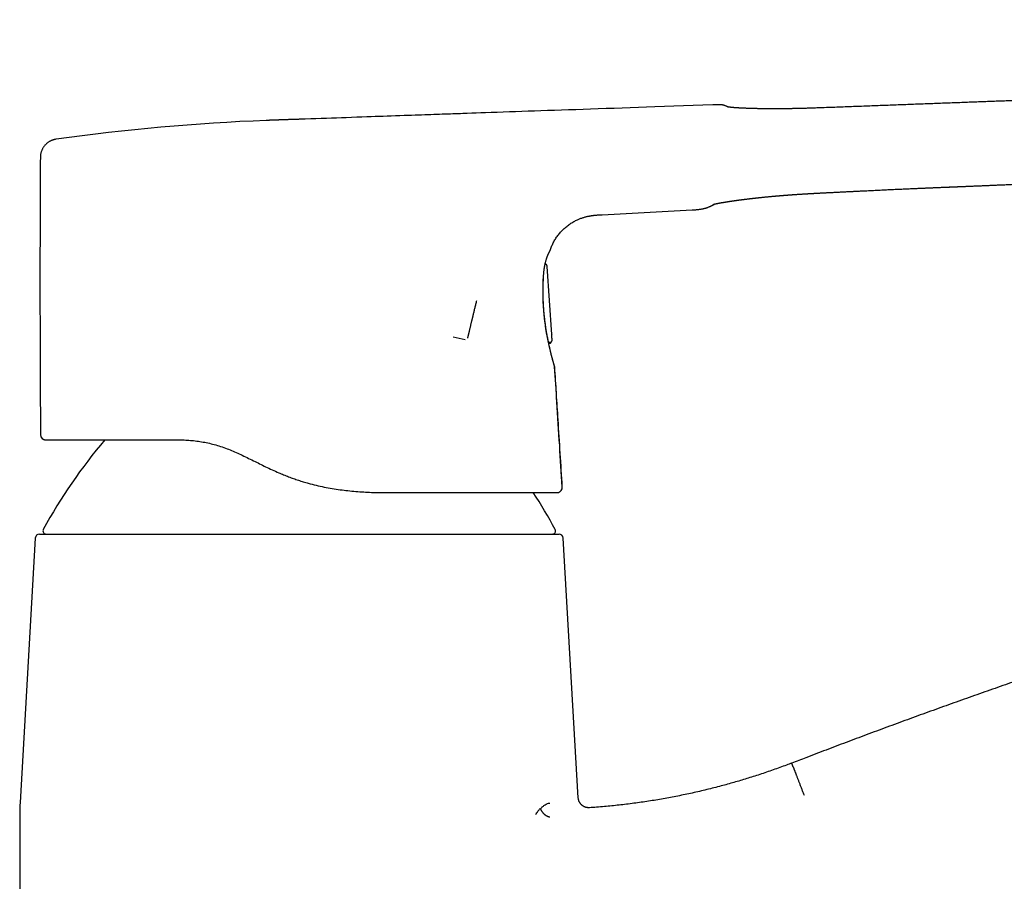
# Model space of a CAD drawing. Header units: millimetres. Extents: x 8 to 599, y 12 to 472.
# Tile 45 of 46: x 426 to 519, y 382 to 464. Entities that reach past the tile are written whole.
import ezdxf

# ---------------------------------------------------------------- set-up
doc = ezdxf.new("R2010")
doc.units = ezdxf.units.MM

msp = doc.modelspace()

# ---------------------------------------------------------------- linework, layer by layer
at = {"color": 7, "linetype": 'Continuous', "lineweight": 30}
for p, q in [((429.616, 452.74), (429.616, 452.74)), ((502.724, 447.683), (502.724, 447.683)), ((502.724, 447.683), (502.724, 447.683)), ((481.387, 445.591), (489.914, 446.047)), ((476.007, 440.905), (475.966, 440.915)), ((476.617, 434.239), (476.159, 440.687)), ((467.261, 434.025), (468.392, 433.754)), ((467.261, 434.025), (467.263, 434.025)), ((476.277, 433.536), (476.387, 433.51)), ((476.301, 433.418), (476.328, 433.412)), ((477.58, 419.784), (477.583, 419.784)), ((428.042, 415.325), (477.287, 415.325)), ((427.643, 414.948), (426.198, 389.9)), ((479.107, 390.336), (477.687, 414.948)), ((475.5, 389.325), (475.534, 389.303)), ((426.165, 388.749), (426.165, 351.225))]:
    msp.add_line(p, q, dxfattribs=at)
at = {"color": 7, "linetype": 'Continuous', "lineweight": 30, "flags": 128}
for points in [[(492.454, 456.017), (491.874, 455.997), (490.927, 455.964), (489.988, 455.931), (489.074, 455.899), (488.167, 455.868), (487.269, 455.836), (486.378, 455.805), (485.59, 455.778), (484.808, 455.751), (484.032, 455.724), (483.262, 455.697), (482.499, 455.67), (481.744, 455.644), (480.996, 455.618), (480.256, 455.592), (479.56, 455.568), (478.871, 455.544), (478.189, 455.52), (477.515, 455.497), (476.847, 455.474), (476.186, 455.451), (475.569, 455.429), (474.959, 455.408), (474.355, 455.387), (473.757, 455.366), (473.165, 455.346), (472.58, 455.325), (472.001, 455.305), (471.428, 455.285), (470.861, 455.265), (470.301, 455.246), (469.865, 455.231), (469.433, 455.216), (469.005, 455.201), (468.58, 455.186), (468.16, 455.171), (467.94, 455.164), (467.713, 455.156), (467.477, 455.148), (467.234, 455.139), (466.982, 455.13), (466.723, 455.121), (466.456, 455.112), (466.204, 455.103), (465.945, 455.094), (465.679, 455.085), (465.407, 455.076), (465.128, 455.066), (464.843, 455.056), (464.551, 455.046), (464.252, 455.035), (463.946, 455.025), (463.634, 455.014), (463.315, 455.003), (462.989, 454.991), (462.596, 454.978), (462.194, 454.964), (461.783, 454.949), (461.363, 454.935), (460.999, 454.922), (460.628, 454.909), (460.25, 454.895), (459.866, 454.882), (459.475, 454.868), (459.078, 454.854), (458.601, 454.837), (458.114, 454.82), (457.619, 454.802), (457.113, 454.784), (456.655, 454.767), (456.188, 454.751), (455.715, 454.734), (455.234, 454.717), (454.745, 454.7), (454.249, 454.683), (453.746, 454.666), (453.235, 454.649)], [(476.63, 433.724), (476.626, 433.774), (476.623, 433.814)], [(476.876, 431.155), (476.873, 431.182), (476.868, 431.206)], [(477.093, 419.254), (477.128, 419.256), (477.155, 419.258)]]:
    msp.add_lwpolyline(points, dxfattribs=at)
at = {"color": 7, "linetype": 'Continuous', "lineweight": 30}
for centre, radius, start, end in [((457.383, 254.676), 200, 92.24951, 97.98022), ((428.639, 424.754), 0.5, 180.41272, 270), ((472.301, 391.831), 50, 139.57206, 151.39505), ((433.029, 391.831), 50, 28.60495, 33.26258), ((477.093, 419.754), 0.5, 282.87773, 3.44256), ((428.042, 414.925), 0.4, 90, 176.69813), ((428.667, 415.625), 0.3, 151.39505, 270), ((476.662, 415.625), 0.3, 270, 28.60495), ((477.287, 414.925), 0.4, 3.30187, 90), ((728.27, -199), 615.214, 105.160512, 113.824845), ((446.165, 388.749), 20, 176.69813, 180)]:
    msp.add_arc(centre, radius, start, end, dxfattribs=at)
for points, knots in [([(574.112, 464.07), (573.963, 463.987), (573.668, 463.821), (573.227, 463.573), (572.792, 463.328), (572.362, 463.086), (571.968, 462.863), (571.61, 462.659), (571.287, 462.476), (570.969, 462.295), (570.655, 462.119), (570.335, 461.939), (570.008, 461.758), (569.673, 461.577), (569.343, 461.402), (569.018, 461.233), (568.696, 461.071), (568.377, 460.916), (568.061, 460.767), (567.734, 460.618), (567.395, 460.469), (567.045, 460.32), (566.698, 460.18), (566.356, 460.046), (566.018, 459.919), (565.684, 459.799), (565.344, 459.682), (564.999, 459.569), (564.647, 459.459), (564.301, 459.355), (563.961, 459.258), (563.631, 459.169), (563.312, 459.086), (563.004, 459.009), (562.702, 458.936), (562.406, 458.868), (562.116, 458.804), (561.831, 458.743), (561.553, 458.686), (561.278, 458.631), (561.004, 458.579), (560.734, 458.529), (560.47, 458.482), (560.214, 458.437), (559.965, 458.396), (559.724, 458.357), (559.489, 458.32), (559.257, 458.285), (559.027, 458.251), (558.796, 458.218), (558.566, 458.186), (558.23, 458.141), (557.79, 458.085), (557.18, 458.013), (556.505, 457.94), (555.764, 457.868), (555.022, 457.803), (554.28, 457.744), (553.537, 457.691), (552.856, 457.648), (552.236, 457.611), (551.679, 457.581), (551.121, 457.553), (550.568, 457.527), (550.019, 457.503), (549.478, 457.481), (548.944, 457.46), (548.41, 457.44), (547.875, 457.42), (547.34, 457.401), (546.813, 457.382), (546.295, 457.365), (545.785, 457.347), (545.299, 457.33), (544.836, 457.314), (544.396, 457.299), (543.963, 457.284), (543.604, 457.271), (543.316, 457.26), (543.098, 457.252), (542.882, 457.244), (542.668, 457.236), (542.455, 457.228), (542.238, 457.22), (542.015, 457.211), (541.784, 457.203), (541.543, 457.193), (541.294, 457.184), (541.036, 457.174), (540.774, 457.164), (540.509, 457.154), (540.242, 457.144), (539.966, 457.134), (539.683, 457.123), (539.385, 457.112), (539.074, 457.1), (538.748, 457.088), (538.412, 457.075), (538.068, 457.062), (537.715, 457.049), (537.361, 457.036), (537.005, 457.022), (536.647, 457.009), (536.282, 456.995), (535.909, 456.981), (535.529, 456.967), (535.14, 456.952), (534.743, 456.937), (534.339, 456.922), (533.927, 456.907), (533.509, 456.891), (533.086, 456.875), (532.659, 456.859), (532.223, 456.843), (531.776, 456.826), (531.316, 456.808), (530.844, 456.79), (530.363, 456.772), (529.875, 456.754), (529.378, 456.735), (528.874, 456.716), (528.361, 456.697), (527.832, 456.677), (527.285, 456.656), (526.722, 456.635), (526.149, 456.614), (525.568, 456.592), (524.977, 456.57), (524.378, 456.548), (523.769, 456.525), (523.152, 456.502), (522.526, 456.479), (521.891, 456.455), (521.248, 456.431), (520.608, 456.407), (519.973, 456.383), (519.342, 456.36), (518.703, 456.336), (518.056, 456.311), (517.388, 456.286), (516.698, 456.261), (515.987, 456.234), (515.266, 456.207), (514.537, 456.18), (513.799, 456.152), (513.066, 456.125), (512.339, 456.098), (511.619, 456.071), (510.891, 456.043), (510.155, 456.016), (509.411, 455.988), (508.659, 455.96), (507.899, 455.932), (507.131, 455.903), (506.356, 455.874), (505.577, 455.845), (504.795, 455.816), (504.011, 455.787), (503.219, 455.757), (502.689, 455.738), (502.423, 455.728)], [0, 0, 0, 0, 0.007017, 0.013949, 0.0208, 0.027573, 0.034258, 0.039434, 0.044533, 0.049554, 0.054492, 0.059348, 0.064669, 0.06989, 0.075012, 0.08004, 0.084981, 0.08984, 0.094625, 0.099341, 0.104647, 0.109864, 0.114993, 0.120032, 0.124983, 0.129845, 0.134619, 0.13977, 0.144819, 0.149769, 0.154623, 0.159381, 0.163822, 0.168172, 0.172432, 0.176601, 0.180677, 0.18466, 0.18855, 0.192347, 0.196223, 0.199995, 0.203663, 0.207226, 0.210684, 0.214036, 0.217283, 0.220473, 0.223664, 0.226855, 0.230047, 0.23324, 0.240769, 0.2483, 0.258492, 0.268689, 0.278889, 0.289092, 0.299297, 0.309502, 0.317156, 0.32481, 0.332462, 0.340083, 0.347604, 0.355024, 0.362343, 0.36956, 0.377011, 0.384347, 0.391568, 0.398673, 0.405661, 0.412531, 0.41866, 0.424692, 0.430624, 0.436458, 0.439474, 0.442463, 0.445424, 0.448358, 0.451264, 0.4542, 0.457255, 0.460432, 0.46373, 0.467148, 0.470688, 0.474348, 0.47791, 0.481579, 0.485355, 0.489239, 0.493231, 0.497582, 0.502055, 0.506649, 0.511366, 0.516204, 0.521164, 0.525953, 0.530849, 0.535854, 0.540967, 0.546188, 0.551516, 0.556953, 0.562497, 0.568148, 0.573907, 0.579667, 0.585531, 0.591497, 0.597567, 0.603932, 0.610407, 0.616992, 0.623688, 0.630495, 0.637412, 0.644442, 0.651583, 0.659184, 0.666909, 0.674758, 0.682729, 0.690823, 0.699039, 0.707378, 0.715837, 0.724419, 0.73312, 0.741943, 0.750885, 0.759427, 0.768077, 0.776833, 0.785697, 0.794669, 0.804302, 0.814056, 0.823932, 0.833929, 0.844047, 0.854287, 0.864053, 0.873927, 0.883909, 0.893998, 0.904196, 0.914501, 0.924915, 0.935436, 0.946066, 0.956803, 0.967454, 0.978208, 0.989067, 1, 1, 1, 1]), ([(493.11, 455.889), (493.083, 455.9), (493.029, 455.923), (492.945, 455.952), (492.862, 455.975), (492.77, 455.995), (492.669, 456.01), (492.56, 456.018), (492.489, 456.017), (492.454, 456.017)], [0, 0, 0, 0, 0.131706, 0.261845, 0.390221, 0.516656, 0.681923, 0.843127, 1, 1, 1, 1]), ([(493.325, 455.793), (493.325, 455.793), (493.312, 455.799), (493.29, 455.808), (493.261, 455.821), (493.235, 455.833), (493.212, 455.843), (493.191, 455.852), (493.173, 455.86), (493.158, 455.867), (493.144, 455.873), (493.133, 455.878), (493.125, 455.882), (493.118, 455.885), (493.113, 455.887), (493.11, 455.889), (493.11, 455.889), (493.11, 455.889)], [0, 0, 0, 0, 0.006116, 0.084744, 0.162236, 0.238592, 0.312479, 0.385271, 0.456967, 0.527568, 0.59848, 0.668251, 0.736882, 0.804372, 0.870722, 0.935931, 1, 1, 1, 1]), ([(502.422, 455.729), (502.372, 455.727), (502.245, 455.722), (502.042, 455.715), (501.817, 455.707), (501.599, 455.699), (501.388, 455.692), (501.185, 455.685), (500.99, 455.679), (500.801, 455.673), (500.617, 455.668), (500.438, 455.663), (500.265, 455.658), (500.098, 455.654), (499.938, 455.65), (499.785, 455.647), (499.638, 455.644), (499.493, 455.641), (499.35, 455.638), (499.21, 455.636), (499.078, 455.634), (498.954, 455.632), (498.838, 455.631), (498.729, 455.629), (498.629, 455.628), (498.542, 455.627), (498.468, 455.627), (498.405, 455.626), (498.345, 455.626), (498.286, 455.625), (498.225, 455.625), (498.159, 455.625), (498.091, 455.624), (498.011, 455.624), (497.921, 455.624), (497.818, 455.624), (497.711, 455.623), (497.598, 455.624), (497.48, 455.624), (497.357, 455.624), (497.23, 455.625), (497.104, 455.626), (496.979, 455.627), (496.857, 455.628), (496.731, 455.629), (496.613, 455.631), (496.501, 455.632), (496.399, 455.634), (496.298, 455.635), (496.204, 455.637), (496.118, 455.639), (496.038, 455.64), (495.965, 455.642), (495.897, 455.644), (495.835, 455.645), (495.775, 455.647), (495.718, 455.648), (495.665, 455.65), (495.619, 455.651), (495.581, 455.652), (495.549, 455.653), (495.524, 455.654), (495.506, 455.654), (495.493, 455.654), (495.481, 455.655), (495.466, 455.655), (495.446, 455.656), (495.422, 455.657), (495.393, 455.658), (495.36, 455.659), (495.323, 455.66), (495.282, 455.661), (495.239, 455.663), (495.177, 455.665), (495.098, 455.668), (495.005, 455.671), (494.919, 455.675), (494.845, 455.678), (494.78, 455.681), (494.723, 455.683), (494.665, 455.686), (494.61, 455.689), (494.558, 455.691), (494.509, 455.694), (494.459, 455.696), (494.409, 455.699), (494.36, 455.702), (494.315, 455.704), (494.274, 455.707), (494.238, 455.709), (494.207, 455.711), (494.181, 455.713), (494.156, 455.714), (494.13, 455.716), (494.102, 455.718), (494.073, 455.72), (494.042, 455.722), (494.011, 455.724), (493.983, 455.726), (493.955, 455.728), (493.93, 455.73), (493.906, 455.732), (493.884, 455.733), (493.865, 455.735), (493.848, 455.736), (493.831, 455.738), (493.815, 455.739), (493.798, 455.74), (493.78, 455.742), (493.762, 455.743), (493.743, 455.745), (493.725, 455.747), (493.705, 455.748), (493.684, 455.75), (493.663, 455.752), (493.643, 455.754), (493.626, 455.756), (493.61, 455.757), (493.595, 455.759), (493.581, 455.76), (493.568, 455.762), (493.556, 455.763), (493.545, 455.764), (493.534, 455.765), (493.524, 455.766), (493.514, 455.767), (493.504, 455.769), (493.493, 455.77), (493.481, 455.771), (493.47, 455.773), (493.459, 455.774), (493.45, 455.775), (493.438, 455.776), (493.424, 455.778), (493.407, 455.781), (493.391, 455.783), (493.377, 455.785), (493.365, 455.786), (493.356, 455.788), (493.348, 455.789), (493.341, 455.79), (493.333, 455.791), (493.326, 455.792), (493.318, 455.794), (493.311, 455.795), (493.304, 455.796), (493.299, 455.797), (493.295, 455.798), (493.291, 455.799), (493.289, 455.799), (493.286, 455.8), (493.284, 455.8), (493.284, 455.8), (493.284, 455.8), (493.284, 455.8)], [0, 0, 0, 0, 0.011569, 0.029353, 0.046623, 0.063387, 0.07965, 0.095141, 0.110158, 0.124701, 0.138773, 0.15265, 0.166043, 0.178952, 0.191378, 0.203322, 0.214784, 0.225766, 0.23743, 0.2485, 0.258977, 0.26886, 0.27815, 0.286846, 0.294949, 0.302459, 0.307944, 0.313062, 0.317814, 0.322567, 0.327633, 0.333013, 0.338707, 0.344716, 0.352817, 0.361427, 0.370546, 0.380173, 0.390309, 0.400954, 0.412109, 0.423772, 0.434458, 0.445539, 0.457014, 0.468885, 0.478489, 0.488337, 0.498095, 0.507313, 0.515687, 0.523555, 0.530919, 0.537777, 0.544129, 0.549977, 0.55622, 0.56176, 0.566599, 0.570736, 0.574016, 0.576667, 0.578822, 0.579889, 0.581031, 0.582652, 0.584759, 0.58741, 0.590567, 0.594231, 0.5984, 0.603076, 0.608004, 0.612834, 0.624443, 0.635425, 0.64578, 0.65551, 0.662716, 0.669835, 0.677279, 0.685052, 0.691505, 0.698168, 0.70504, 0.712121, 0.719263, 0.725797, 0.731805, 0.737287, 0.742242, 0.745872, 0.74958, 0.753666, 0.75813, 0.762972, 0.768138, 0.773311, 0.778442, 0.783012, 0.787547, 0.791949, 0.795929, 0.799469, 0.802574, 0.80562, 0.808771, 0.812088, 0.815583, 0.819546, 0.823069, 0.826951, 0.831193, 0.835649, 0.840571, 0.845019, 0.849057, 0.852833, 0.85637, 0.860024, 0.863043, 0.86619, 0.869198, 0.872005, 0.874611, 0.877238, 0.880284, 0.883451, 0.886973, 0.890461, 0.893665, 0.896588, 0.899372, 0.905328, 0.911379, 0.917539, 0.923435, 0.928924, 0.932521, 0.936031, 0.939856, 0.944014, 0.948559, 0.953517, 0.958728, 0.964232, 0.969381, 0.973992, 0.978128, 0.982233, 0.986958, 0.991961, 0.997333, 1, 1, 1, 1]), ([(453.235, 454.649), (453.191, 454.648), (453.105, 454.645), (452.98, 454.641), (452.863, 454.637), (452.753, 454.634), (452.65, 454.63), (452.555, 454.627), (452.47, 454.624), (452.393, 454.622), (452.322, 454.62), (452.258, 454.617), (452.196, 454.615), (452.136, 454.614), (452.076, 454.612), (452.017, 454.61), (451.959, 454.608), (451.9, 454.606), (451.842, 454.604), (451.769, 454.602), (451.684, 454.599), (451.586, 454.595), (451.486, 454.592), (451.389, 454.589), (451.294, 454.586), (451.206, 454.583), (451.121, 454.58), (451.043, 454.577), (450.974, 454.575), (450.909, 454.573), (450.842, 454.57), (450.769, 454.568), (450.692, 454.565), (450.61, 454.562), (450.525, 454.559), (450.437, 454.556), (450.344, 454.553), (450.248, 454.549), (450.153, 454.546), (450.063, 454.542), (449.98, 454.539), (449.903, 454.537), (449.832, 454.534), (449.772, 454.532), (449.721, 454.53), (449.677, 454.528), (449.632, 454.526), (449.584, 454.524), (449.55, 454.523), (449.532, 454.522)], [0, 0, 0, 0, 0.035688, 0.0694063, 0.1011553, 0.1309357, 0.1587478, 0.1845918, 0.2071566, 0.2279722, 0.2470386, 0.264356, 0.2799242, 0.2972433, 0.3130752, 0.3288914, 0.3446925, 0.3604784, 0.3762492, 0.3920029, 0.419071, 0.4452645, 0.4714791, 0.4999562, 0.5239927, 0.5483113, 0.5714082, 0.593278, 0.610872, 0.6278061, 0.6458442, 0.6653636, 0.6863638, 0.708844, 0.7313944, 0.7552589, 0.7804364, 0.8069107, 0.8328921, 0.8571511, 0.8796883, 0.9005049, 0.9196018, 0.9369798, 0.9494288, 0.9608352, 0.9726174, 0.9856725, 1, 1, 1, 1]), ([(429.617, 452.739), (429.592, 452.736), (429.534, 452.727), (429.445, 452.708), (429.349, 452.682), (429.253, 452.649), (429.158, 452.61), (429.064, 452.566), (428.972, 452.515), (428.882, 452.458), (428.795, 452.395), (428.712, 452.326), (428.633, 452.252), (428.558, 452.173), (428.489, 452.09), (428.425, 452.002), (428.366, 451.911), (428.314, 451.817), (428.268, 451.721), (428.226, 451.617), (428.189, 451.505), (428.159, 451.385), (428.138, 451.266), (428.125, 451.148), (428.123, 451.07), (428.122, 451.031)], [0, 0, 0, 0, 0.03058, 0.070135, 0.110408, 0.151351, 0.192908, 0.235021, 0.277622, 0.32064, 0.364, 0.407622, 0.451424, 0.495321, 0.539226, 0.583055, 0.626723, 0.670146, 0.713244, 0.75594, 0.806541, 0.856344, 0.905248, 0.953159, 1, 1, 1, 1]), ([(428.122, 451.031), (428.115, 449.805), (428.102, 447.352), (428.091, 443.673), (428.086, 439.994), (428.088, 436.256), (428.097, 432.46), (428.113, 428.605), (428.13, 426.036), (428.139, 424.751)], [0, 0, 0, 0, 0.139999, 0.279998, 0.419999, 0.559999, 0.706667, 0.853333, 1, 1, 1, 1]), ([(502.724, 447.682), (502.829, 447.688), (503.075, 447.7), (503.459, 447.719), (503.871, 447.74), (504.275, 447.76), (504.671, 447.78), (505.051, 447.799), (505.417, 447.817), (505.767, 447.835), (506.111, 447.852), (506.446, 447.868), (506.775, 447.885), (507.096, 447.9), (507.41, 447.915), (507.717, 447.93), (508.016, 447.944), (508.307, 447.958), (508.588, 447.971), (508.861, 447.984), (509.126, 447.996), (509.386, 448.008), (509.641, 448.02), (509.889, 448.031), (510.131, 448.042), (510.365, 448.052), (510.59, 448.062), (510.807, 448.071), (511.015, 448.08), (511.217, 448.089), (511.405, 448.097), (511.579, 448.105), (511.741, 448.111), (511.897, 448.118), (512.048, 448.124), (512.193, 448.13), (512.334, 448.136), (512.474, 448.142), (512.624, 448.148), (512.788, 448.155), (512.967, 448.162), (513.152, 448.17), (513.343, 448.178), (513.518, 448.185), (513.674, 448.191), (513.81, 448.197), (513.95, 448.203), (514.092, 448.208), (514.236, 448.214), (514.371, 448.22), (514.493, 448.225), (514.6, 448.229), (514.7, 448.233), (514.793, 448.237), (514.878, 448.24), (514.955, 448.244), (515.025, 448.246), (515.081, 448.249), (515.125, 448.25), (515.158, 448.252), (515.188, 448.253), (515.214, 448.254), (515.238, 448.255), (515.256, 448.256), (515.268, 448.256), (515.275, 448.257), (515.282, 448.257), (515.292, 448.257), (515.307, 448.258), (515.329, 448.259), (515.356, 448.26), (515.391, 448.261), (515.432, 448.263), (515.479, 448.265), (515.537, 448.267), (515.606, 448.27), (515.688, 448.274), (515.778, 448.277), (515.877, 448.281), (515.986, 448.286), (516.103, 448.291), (516.225, 448.296), (516.353, 448.301), (516.484, 448.307), (516.622, 448.312), (516.769, 448.319), (516.923, 448.325), (517.081, 448.332), (517.244, 448.339), (517.411, 448.346), (517.585, 448.353), (517.766, 448.361), (517.954, 448.369), (518.144, 448.377), (518.337, 448.385), (518.533, 448.394), (518.735, 448.403), (518.942, 448.412), (519.165, 448.422), (519.403, 448.432), (519.656, 448.443), (519.917, 448.455), (520.185, 448.467), (520.461, 448.479), (520.744, 448.492), (521.035, 448.505), (521.232, 448.514), (521.331, 448.519)], [0, 0, 0, 0, 0.017045, 0.039653, 0.061817, 0.083538, 0.104816, 0.125651, 0.144889, 0.163734, 0.182185, 0.200242, 0.217905, 0.235175, 0.25205, 0.268532, 0.284621, 0.300315, 0.315346, 0.329997, 0.344269, 0.35816, 0.371915, 0.385275, 0.398243, 0.410817, 0.422997, 0.434577, 0.445778, 0.456599, 0.467041, 0.476044, 0.484745, 0.493144, 0.50124, 0.509035, 0.516528, 0.523937, 0.531611, 0.540828, 0.550406, 0.560346, 0.570648, 0.581312, 0.58849, 0.595824, 0.603312, 0.610956, 0.618755, 0.626504, 0.632687, 0.638466, 0.64384, 0.648809, 0.653374, 0.657535, 0.661291, 0.664642, 0.666575, 0.668342, 0.669943, 0.671379, 0.672649, 0.673696, 0.674335, 0.674576, 0.674869, 0.675423, 0.676235, 0.677307, 0.678841, 0.680709, 0.682913, 0.685451, 0.688325, 0.692216, 0.696589, 0.701445, 0.706783, 0.712604, 0.718908, 0.725694, 0.732338, 0.739388, 0.746844, 0.754704, 0.762971, 0.771642, 0.780259, 0.789241, 0.79859, 0.808304, 0.818385, 0.828832, 0.839017, 0.849528, 0.860364, 0.871526, 0.883013, 0.896218, 0.909828, 0.923843, 0.938264, 0.95309, 0.968321, 0.983958, 1, 1, 1, 1]), ([(514.262, 448.215), (514.269, 448.216), (514.286, 448.216), (514.31, 448.217), (514.334, 448.218), (514.35, 448.219), (514.36, 448.219), (514.364, 448.219), (514.368, 448.22), (514.375, 448.22), (514.388, 448.22), (514.406, 448.221), (514.425, 448.222), (514.445, 448.223), (514.473, 448.224), (514.507, 448.225), (514.546, 448.227), (514.581, 448.228), (514.614, 448.23), (514.65, 448.231), (514.679, 448.232), (514.696, 448.233), (514.7, 448.233)], [0, 0, 0, 0, 0.046598, 0.114876, 0.168068, 0.206177, 0.228975, 0.232525, 0.237107, 0.252683, 0.28305, 0.327046, 0.373684, 0.418564, 0.461685, 0.563175, 0.653351, 0.732211, 0.80146, 0.880524, 0.974896, 1, 1, 1, 1]), ([(491.87, 446.563), (491.87, 446.563), (491.87, 446.563), (491.871, 446.563), (491.871, 446.563), (491.872, 446.563), (491.873, 446.563), (491.875, 446.564), (491.876, 446.564), (491.878, 446.565), (491.88, 446.565), (491.882, 446.566), (491.884, 446.566), (491.886, 446.567), (491.888, 446.568), (491.89, 446.568), (491.893, 446.569), (491.896, 446.57), (491.899, 446.571), (491.902, 446.571), (491.905, 446.572), (491.908, 446.573), (491.911, 446.574), (491.915, 446.575), (491.919, 446.576), (491.924, 446.577), (491.93, 446.579), (491.936, 446.58), (491.942, 446.582), (491.949, 446.583), (491.959, 446.586), (491.971, 446.589), (491.987, 446.593), (492.005, 446.597), (492.024, 446.601), (492.045, 446.606), (492.063, 446.61), (492.075, 446.613), (492.081, 446.614), (492.086, 446.615), (492.092, 446.616), (492.099, 446.618), (492.107, 446.62), (492.117, 446.622), (492.129, 446.625), (492.143, 446.628), (492.159, 446.631), (492.173, 446.634), (492.187, 446.637), (492.201, 446.64), (492.217, 446.643), (492.234, 446.646), (492.251, 446.65), (492.265, 446.653), (492.278, 446.655), (492.289, 446.658), (492.302, 446.66), (492.316, 446.663), (492.332, 446.666), (492.349, 446.669), (492.365, 446.672), (492.38, 446.675), (492.396, 446.678), (492.419, 446.683), (492.453, 446.689), (492.494, 446.697), (492.537, 446.705), (492.58, 446.713), (492.631, 446.722), (492.692, 446.733), (492.748, 446.743), (492.792, 446.75), (492.82, 446.755), (492.845, 446.759), (492.87, 446.763), (492.897, 446.768), (492.93, 446.773), (492.967, 446.78), (493.007, 446.786), (493.049, 446.793), (493.087, 446.799), (493.12, 446.805), (493.147, 446.809), (493.174, 446.813), (493.2, 446.817), (493.222, 446.821), (493.239, 446.824), (493.253, 446.826), (493.264, 446.828), (493.274, 446.829), (493.286, 446.831), (493.302, 446.834), (493.324, 446.837), (493.349, 446.841), (493.377, 446.845), (493.406, 446.85), (493.435, 446.854), (493.469, 446.859), (493.509, 446.865), (493.554, 446.872), (493.6, 446.879), (493.643, 446.885), (493.682, 446.891), (493.716, 446.896), (493.75, 446.901), (493.781, 446.905), (493.805, 446.909), (493.823, 446.911), (493.836, 446.913), (493.848, 446.915), (493.862, 446.917), (493.88, 446.92), (493.902, 446.923), (493.928, 446.926), (493.959, 446.931), (493.996, 446.936), (494.038, 446.942), (494.082, 446.948), (494.122, 446.954), (494.158, 446.959), (494.191, 446.963), (494.221, 446.967), (494.249, 446.971), (494.276, 446.975), (494.305, 446.978), (494.336, 446.983), (494.369, 446.987), (494.404, 446.992), (494.438, 446.996), (494.469, 447), (494.497, 447.004), (494.524, 447.008), (494.549, 447.011), (494.569, 447.013), (494.587, 447.016), (494.604, 447.018), (494.625, 447.021), (494.651, 447.024), (494.682, 447.028), (494.718, 447.033), (494.755, 447.037), (494.793, 447.042), (494.832, 447.047), (494.893, 447.055), (494.977, 447.065), (495.088, 447.079), (495.203, 447.093), (495.298, 447.104), (495.371, 447.113), (495.419, 447.118), (495.468, 447.124), (495.517, 447.13), (495.567, 447.136), (495.614, 447.141), (495.655, 447.146), (495.691, 447.15), (495.722, 447.153), (495.747, 447.156), (495.767, 447.158), (495.781, 447.16), (495.793, 447.161), (495.807, 447.163), (495.824, 447.165), (495.845, 447.167), (495.872, 447.17), (495.906, 447.174), (495.946, 447.178), (495.988, 447.183), (496.044, 447.189), (496.113, 447.197), (496.194, 447.205), (496.269, 447.213), (496.342, 447.221), (496.415, 447.229), (496.491, 447.237), (496.575, 447.245), (496.668, 447.255), (496.771, 447.265), (496.881, 447.276), (496.998, 447.287), (497.114, 447.299), (497.225, 447.309), (497.329, 447.319), (497.428, 447.328), (497.523, 447.337), (497.615, 447.345), (497.693, 447.352), (497.759, 447.358), (497.813, 447.363), (497.865, 447.368), (497.916, 447.372), (497.963, 447.376), (498.005, 447.38), (498.04, 447.383), (498.067, 447.385), (498.089, 447.387), (498.109, 447.389), (498.13, 447.39), (498.156, 447.393), (498.187, 447.395), (498.227, 447.399), (498.277, 447.403), (498.341, 447.408), (498.412, 447.414), (498.486, 447.42), (498.562, 447.426), (498.637, 447.432), (498.715, 447.438), (498.794, 447.444), (498.877, 447.451), (498.963, 447.457), (499.053, 447.464), (499.142, 447.471), (499.228, 447.477), (499.312, 447.483), (499.389, 447.488), (499.46, 447.494), (499.529, 447.498), (499.604, 447.504), (499.69, 447.51), (499.786, 447.516), (499.89, 447.523), (499.999, 447.53), (500.113, 447.538), (500.228, 447.545), (500.342, 447.552), (500.45, 447.559), (500.553, 447.565), (500.64, 447.571), (500.713, 447.575), (500.773, 447.579), (500.831, 447.582), (500.885, 447.585), (500.938, 447.588), (500.989, 447.591), (501.047, 447.594), (501.114, 447.598), (501.191, 447.603), (501.278, 447.607), (501.373, 447.613), (501.477, 447.618), (501.59, 447.624), (501.707, 447.631), (501.826, 447.637), (501.948, 447.643), (502.077, 447.65), (502.214, 447.657), (502.359, 447.664), (502.511, 447.672), (502.633, 447.678), (502.705, 447.681), (502.724, 447.682)], [0, 0, 0, 0, 0.001523, 0.004313, 0.006682, 0.00891, 0.011113, 0.013246, 0.015782, 0.018417, 0.020782, 0.022876, 0.024716, 0.026415, 0.027983, 0.029774, 0.031607, 0.033729, 0.036017, 0.038052, 0.039798, 0.041256, 0.042927, 0.044979, 0.047401, 0.049791, 0.052838, 0.055548, 0.05823, 0.060942, 0.063925, 0.069924, 0.074909, 0.081185, 0.086703, 0.092459, 0.099059, 0.100815, 0.102299, 0.103511, 0.104803, 0.106496, 0.108592, 0.111035, 0.113477, 0.117192, 0.120701, 0.123844, 0.126611, 0.129559, 0.132773, 0.13628, 0.139975, 0.142612, 0.144954, 0.147037, 0.14932, 0.152004, 0.155043, 0.158141, 0.161045, 0.163755, 0.166295, 0.168914, 0.176056, 0.182855, 0.189238, 0.195989, 0.202682, 0.212296, 0.22236, 0.22643, 0.230223, 0.233587, 0.236528, 0.240156, 0.244347, 0.249101, 0.254316, 0.259599, 0.264911, 0.268164, 0.271428, 0.274703, 0.277862, 0.280597, 0.282437, 0.284006, 0.285303, 0.286346, 0.287522, 0.289454, 0.291871, 0.294773, 0.298088, 0.30137, 0.304544, 0.307609, 0.31271, 0.317485, 0.32235, 0.327548, 0.330985, 0.334554, 0.338226, 0.341497, 0.344184, 0.345742, 0.347003, 0.348049, 0.34943, 0.351246, 0.353454, 0.356083, 0.359132, 0.362549, 0.367235, 0.371514, 0.375385, 0.378848, 0.381903, 0.384831, 0.387308, 0.38985, 0.392578, 0.395493, 0.398594, 0.401882, 0.405267, 0.407926, 0.410495, 0.412972, 0.415285, 0.41714, 0.418528, 0.420054, 0.421891, 0.42404, 0.427004, 0.430287, 0.433605, 0.436948, 0.440314, 0.443704, 0.452902, 0.462294, 0.472048, 0.4822, 0.486093, 0.490041, 0.494044, 0.498103, 0.502218, 0.50616, 0.509448, 0.512319, 0.514772, 0.516807, 0.518426, 0.519455, 0.520261, 0.521301, 0.522663, 0.524348, 0.526356, 0.529136, 0.532361, 0.535718, 0.538988, 0.545589, 0.551809, 0.55765, 0.56311, 0.568472, 0.574213, 0.580344, 0.587536, 0.595198, 0.603331, 0.611933, 0.621007, 0.628784, 0.636272, 0.643433, 0.650269, 0.656779, 0.662963, 0.666943, 0.670776, 0.67446, 0.677997, 0.681375, 0.684359, 0.686854, 0.688694, 0.690131, 0.691351, 0.692853, 0.694663, 0.696776, 0.69919, 0.703, 0.707381, 0.712332, 0.717854, 0.722683, 0.727878, 0.733372, 0.738736, 0.743896, 0.750344, 0.756442, 0.762188, 0.768291, 0.77394, 0.779135, 0.783876, 0.788313, 0.793023, 0.799001, 0.805441, 0.812344, 0.819711, 0.827255, 0.835108, 0.842668, 0.849857, 0.856672, 0.863116, 0.867246, 0.871208, 0.875001, 0.878625, 0.882081, 0.885379, 0.888925, 0.89349, 0.898628, 0.904341, 0.910634, 0.917511, 0.924975, 0.933039, 0.9406, 0.948638, 0.957164, 0.966187, 0.975716, 0.985765, 0.996345, 1, 1, 1, 1]), ([(489.914, 446.047), (489.97, 446.05), (490.079, 446.056), (490.24, 446.066), (490.393, 446.079), (490.54, 446.094), (490.679, 446.112), (490.808, 446.133), (490.929, 446.157), (491.04, 446.182), (491.145, 446.21), (491.243, 446.239), (491.338, 446.27), (491.43, 446.303), (491.519, 446.338), (491.599, 446.373), (491.671, 446.406), (491.736, 446.438), (491.793, 446.468), (491.842, 446.495), (491.884, 446.519), (491.919, 446.539), (491.94, 446.552), (491.949, 446.557)], [0, 0, 0, 0, 0.078946, 0.154682, 0.227204, 0.296518, 0.36264, 0.425593, 0.482071, 0.535775, 0.586724, 0.634926, 0.680386, 0.728712, 0.77348, 0.814667, 0.852244, 0.886178, 0.916434, 0.942976, 0.965771, 0.984788, 1, 1, 1, 1]), ([(491.949, 446.557), (491.949, 446.557), (491.949, 446.557), (491.95, 446.558), (491.953, 446.559), (491.958, 446.563), (491.965, 446.567), (491.974, 446.572), (491.985, 446.579), (491.998, 446.586), (492.01, 446.594), (492.019, 446.599), (492.021, 446.601)], [0, 0, 0, 0, 0.0323871, 0.1414349, 0.2521895, 0.3646508, 0.4788191, 0.5926104, 0.7080486, 0.8251338, 0.9438662, 1, 1, 1, 1]), ([(476.461, 442.238), (476.476, 442.284), (476.51, 442.394), (476.576, 442.565), (476.655, 442.751), (476.742, 442.933), (476.837, 443.11), (476.941, 443.284), (477.051, 443.453), (477.169, 443.617), (477.293, 443.777), (477.424, 443.93), (477.561, 444.079), (477.704, 444.221), (477.854, 444.358), (478.008, 444.488), (478.168, 444.611), (478.333, 444.728), (478.503, 444.837), (478.677, 444.939), (478.855, 445.034), (479.018, 445.112), (479.166, 445.176), (479.297, 445.228), (479.43, 445.276), (479.563, 445.32), (479.698, 445.36), (479.832, 445.396), (479.962, 445.427), (480.064, 445.449), (480.137, 445.463), (480.185, 445.472), (480.233, 445.48), (480.284, 445.489), (480.341, 445.498), (480.404, 445.507), (480.475, 445.517), (480.552, 445.527), (480.637, 445.537), (480.729, 445.546), (480.83, 445.555), (480.937, 445.564), (481.052, 445.572), (481.174, 445.579), (481.286, 445.585), (481.358, 445.589), (481.387, 445.591)], [0, 0, 0, 0, 0.022784, 0.054294, 0.085824, 0.117362, 0.14892, 0.180498, 0.212072, 0.243666, 0.275274, 0.306866, 0.338476, 0.37009, 0.40168, 0.433283, 0.464878, 0.496447, 0.528019, 0.559575, 0.591106, 0.62263, 0.644686, 0.66673, 0.688767, 0.710796, 0.732817, 0.75466, 0.775655, 0.795749, 0.803427, 0.81097, 0.818377, 0.826295, 0.835358, 0.845367, 0.856467, 0.868653, 0.881918, 0.89656, 0.912314, 0.929178, 0.947149, 0.966228, 0.986422, 1, 1, 1, 1]), ([(475.821, 439.818), (475.824, 439.861), (475.83, 439.945), (475.84, 440.067), (475.852, 440.181), (475.864, 440.29), (475.877, 440.392), (475.89, 440.488), (475.904, 440.581), (475.919, 440.671), (475.935, 440.758), (475.95, 440.838), (475.965, 440.913), (475.985, 441.003), (476.01, 441.106), (476.04, 441.221), (476.071, 441.33), (476.104, 441.432), (476.137, 441.528), (476.171, 441.617), (476.204, 441.7), (476.236, 441.777), (476.267, 441.847), (476.296, 441.911), (476.323, 441.968), (476.345, 442.013), (476.363, 442.048), (476.377, 442.075), (476.39, 442.1), (476.402, 442.122), (476.412, 442.141), (476.421, 442.157), (476.429, 442.169), (476.433, 442.178), (476.434, 442.179), (476.435, 442.18)], [0, 0, 0, 0, 0.028918, 0.05693, 0.084039, 0.110249, 0.135562, 0.159984, 0.183517, 0.208383, 0.232186, 0.254929, 0.276619, 0.297259, 0.334895, 0.372411, 0.409858, 0.447265, 0.484665, 0.522081, 0.559485, 0.596907, 0.634413, 0.671985, 0.709607, 0.747264, 0.772584, 0.797913, 0.823541, 0.850314, 0.87829, 0.906943, 0.936769, 0.967781, 1, 1, 1, 1]), ([(476.434, 442.179), (476.44, 442.189), (476.45, 442.209), (476.458, 442.231), (476.461, 442.241)], [0, 0, 0, 0, 0.506694, 1, 1, 1, 1]), ([(476.157, 440.72), (476.156, 440.726), (476.155, 440.738), (476.151, 440.756), (476.146, 440.775), (476.139, 440.793), (476.131, 440.808), (476.123, 440.821), (476.116, 440.832), (476.106, 440.843), (476.095, 440.855), (476.082, 440.867), (476.066, 440.879), (476.048, 440.89), (476.026, 440.899), (476.011, 440.904), (476.002, 440.906)], [0, 0, 0, 0, 0.128877, 0.243474, 0.344348, 0.43234, 0.50876, 0.544383, 0.591265, 0.63104, 0.677931, 0.737636, 0.7922, 0.854639, 0.924235, 1, 1, 1, 1]), ([(476.876, 431.155), (476.875, 431.155), (476.875, 431.157), (476.872, 431.167), (476.867, 431.183), (476.861, 431.206), (476.852, 431.235), (476.842, 431.272), (476.83, 431.314), (476.815, 431.365), (476.798, 431.425), (476.779, 431.495), (476.757, 431.572), (476.733, 431.656), (476.707, 431.749), (476.68, 431.848), (476.652, 431.95), (476.624, 432.054), (476.596, 432.158), (476.568, 432.266), (476.539, 432.379), (476.509, 432.497), (476.478, 432.619), (476.447, 432.745), (476.416, 432.877), (476.384, 433.014), (476.351, 433.156), (476.319, 433.301), (476.287, 433.449), (476.255, 433.601), (476.224, 433.756), (476.193, 433.914), (476.161, 434.084), (476.128, 434.266), (476.095, 434.461), (476.062, 434.658), (476.031, 434.859), (476.001, 435.063), (475.973, 435.271), (475.946, 435.481), (475.92, 435.695), (475.896, 435.91), (475.874, 436.125), (475.854, 436.341), (475.836, 436.557), (475.82, 436.773), (475.807, 436.99), (475.795, 437.207), (475.785, 437.423), (475.777, 437.638), (475.772, 437.852), (475.768, 438.065), (475.767, 438.277), (475.767, 438.487), (475.769, 438.694), (475.773, 438.898), (475.778, 439.098), (475.785, 439.294), (475.794, 439.486), (475.804, 439.675), (475.812, 439.797), (475.815, 439.858)], [0, 0, 0, 0, 0.015373, 0.030759, 0.046178, 0.061649, 0.077189, 0.092818, 0.108553, 0.124412, 0.142202, 0.159977, 0.177759, 0.195573, 0.213442, 0.23139, 0.249438, 0.265256, 0.280997, 0.296676, 0.312308, 0.32791, 0.343497, 0.359084, 0.374689, 0.39062, 0.406423, 0.422115, 0.437715, 0.45324, 0.46871, 0.484142, 0.499557, 0.517454, 0.535281, 0.553065, 0.570835, 0.588617, 0.606439, 0.624328, 0.642399, 0.660346, 0.678197, 0.695981, 0.713726, 0.731463, 0.749221, 0.767075, 0.784887, 0.802685, 0.820499, 0.83836, 0.856296, 0.874337, 0.892385, 0.910354, 0.928271, 0.946165, 0.964066, 0.982001, 1, 1, 1, 1]), ([(476.87, 431.195), (476.87, 431.195), (476.87, 431.196), (476.869, 431.198), (476.869, 431.201), (476.868, 431.205), (476.867, 431.209), (476.865, 431.215), (476.863, 431.221), (476.861, 431.23), (476.857, 431.241), (476.853, 431.255), (476.848, 431.271), (476.843, 431.289), (476.837, 431.309), (476.83, 431.331), (476.822, 431.36), (476.811, 431.397), (476.797, 431.445), (476.781, 431.499), (476.763, 431.562), (476.743, 431.634), (476.72, 431.716), (476.695, 431.805), (476.669, 431.901), (476.641, 432.004), (476.612, 432.114), (476.581, 432.23), (476.55, 432.353), (476.517, 432.481), (476.484, 432.616), (476.45, 432.757), (476.416, 432.903), (476.381, 433.055), (476.346, 433.212), (476.311, 433.373), (476.276, 433.54), (476.241, 433.71), (476.207, 433.885), (476.173, 434.064), (476.14, 434.247), (476.108, 434.433), (476.077, 434.623), (476.047, 434.815), (476.018, 435.011), (475.99, 435.209), (475.964, 435.409), (475.939, 435.612), (475.915, 435.816), (475.893, 436.022), (475.873, 436.229), (475.855, 436.438), (475.839, 436.639), (475.825, 436.834), (475.813, 437.022), (475.803, 437.209), (475.795, 437.396), (475.788, 437.581), (475.783, 437.763), (475.779, 437.944), (475.777, 438.123), (475.776, 438.309), (475.776, 438.501), (475.778, 438.699), (475.782, 438.894), (475.787, 439.086), (475.793, 439.274), (475.801, 439.459), (475.811, 439.641), (475.818, 439.759), (475.821, 439.818)], [0, 0, 0, 0, 0.0001155, 0.003269, 0.007047, 0.0114005, 0.0162804, 0.0216377, 0.0274233, 0.0355477, 0.0442116, 0.0533067, 0.0627253, 0.0723598, 0.0821034, 0.091887, 0.1016991, 0.1171582, 0.1326414, 0.1481183, 0.1635732, 0.1811131, 0.198636, 0.216149, 0.233651, 0.2511357, 0.2686123, 0.2860947, 0.3035845, 0.3210827, 0.3385893, 0.3561021, 0.3736174, 0.3911306, 0.408637, 0.4261317, 0.4436098, 0.4610666, 0.4784975, 0.4958982, 0.5132696, 0.530626, 0.5479724, 0.5653113, 0.5826449, 0.599975, 0.6173033, 0.6346311, 0.6519602, 0.6692919, 0.6866281, 0.7039711, 0.7213232, 0.7368809, 0.7524504, 0.7680197, 0.7835827, 0.7991423, 0.8144234, 0.8297061, 0.8449926, 0.8602851, 0.8776727, 0.8950742, 0.912493, 0.9299328, 0.9473982, 0.9648942, 0.9824262, 1, 1, 1, 1]), ([(468.633, 433.902), (468.633, 433.902), (468.634, 433.904), (468.636, 433.913), (468.64, 433.929), (468.645, 433.951), (468.651, 433.974), (468.656, 433.996), (468.66, 434.013), (468.665, 434.032), (468.67, 434.053), (468.675, 434.075), (468.681, 434.099), (468.687, 434.124), (468.696, 434.161), (468.708, 434.213), (468.725, 434.283), (468.743, 434.359), (468.763, 434.441), (468.784, 434.529), (468.806, 434.623), (468.83, 434.722), (468.855, 434.827), (468.882, 434.939), (468.91, 435.056), (468.94, 435.178), (468.97, 435.305), (469.002, 435.436), (469.029, 435.552), (469.053, 435.649), (469.072, 435.728), (469.091, 435.809), (469.111, 435.891), (469.131, 435.974), (469.151, 436.058), (469.177, 436.167), (469.21, 436.302), (469.248, 436.464), (469.287, 436.627), (469.327, 436.791), (469.367, 436.958), (469.407, 437.126), (469.448, 437.296), (469.476, 437.411), (469.489, 437.468)], [0, 0, 0, 0, 0.027132, 0.054106, 0.080967, 0.107762, 0.134538, 0.147694, 0.160863, 0.174049, 0.187259, 0.200497, 0.213769, 0.227081, 0.240437, 0.269759, 0.298883, 0.327866, 0.356767, 0.385646, 0.414044, 0.442532, 0.471166, 0.500001, 0.529323, 0.558446, 0.58743, 0.616331, 0.64521, 0.66143, 0.677672, 0.693946, 0.710263, 0.726633, 0.743065, 0.759571, 0.789841, 0.81992, 0.849873, 0.879763, 0.909656, 0.939617, 0.96971, 1, 1, 1, 1]), ([(476.623, 433.814), (476.622, 433.834), (476.619, 433.874), (476.615, 433.933), (476.612, 433.989), (476.609, 434.042), (476.607, 434.091), (476.606, 434.132), (476.605, 434.165), (476.604, 434.192), (476.604, 434.214), (476.604, 434.233), (476.604, 434.248), (476.605, 434.259), (476.606, 434.264), (476.607, 434.264), (476.607, 434.264)], [0, 0, 0, 0, 0.084512, 0.168585, 0.253702, 0.337193, 0.420327, 0.504355, 0.567522, 0.6295, 0.690844, 0.752129, 0.815385, 0.877286, 0.938571, 1, 1, 1, 1]), ([(476.604, 434.188), (476.604, 434.194), (476.604, 434.207), (476.604, 434.216), (476.604, 434.221)], [0, 0, 0, 0, 0.452246, 1, 1, 1, 1]), ([(476.605, 434.161), (476.606, 434.163), (476.608, 434.169), (476.611, 434.179), (476.614, 434.193), (476.617, 434.207), (476.618, 434.223), (476.617, 434.234), (476.617, 434.24)], [0, 0, 0, 0, 0.066936, 0.223238, 0.394754, 0.58143, 0.783202, 1, 1, 1, 1]), ([(476.623, 433.813), (476.622, 433.828), (476.62, 433.858), (476.617, 433.902), (476.615, 433.945), (476.612, 433.984), (476.611, 434.009), (476.611, 434.02)], [0, 0, 0, 0, 0.206514, 0.413192, 0.619898, 0.826406, 1, 1, 1, 1]), ([(476.328, 433.412), (476.339, 433.41), (476.359, 433.406), (476.389, 433.407), (476.416, 433.411), (476.441, 433.418), (476.464, 433.428), (476.484, 433.44), (476.5, 433.453), (476.516, 433.467), (476.533, 433.487), (476.547, 433.511), (476.558, 433.534), (476.562, 433.549), (476.564, 433.556)], [0, 0, 0, 0, 0.10416, 0.201324, 0.290017, 0.369447, 0.460613, 0.53494, 0.593924, 0.662047, 0.747323, 0.84837, 0.933548, 1, 1, 1, 1]), ([(476.387, 433.51), (476.398, 433.508), (476.418, 433.504), (476.446, 433.505), (476.469, 433.508), (476.492, 433.513), (476.516, 433.523), (476.539, 433.536), (476.555, 433.548), (476.566, 433.557), (476.579, 433.57), (476.593, 433.588), (476.608, 433.613), (476.621, 433.644), (476.627, 433.675), (476.629, 433.702), (476.628, 433.716), (476.628, 433.723)], [0, 0, 0, 0, 0.08967, 0.164447, 0.222871, 0.267019, 0.352001, 0.43427, 0.471831, 0.507178, 0.553084, 0.615117, 0.691946, 0.782451, 0.885517, 0.941429, 1, 1, 1, 1]), ([(477.585, 419.785), (477.505, 421.097), (477.342, 423.786), (477.102, 427.587), (476.938, 430.076), (476.865, 431.189)], [0, 0, 0, 0, 0.345092, 0.707394, 1, 1, 1, 1]), ([(477.592, 419.784), (477.528, 420.846), (477.399, 422.969), (477.214, 425.925), (477.039, 428.654), (476.93, 430.321), (476.876, 431.155)], [0, 0, 0, 0, 0.279999, 0.559999, 0.779999, 1, 1, 1, 1]), ([(428.499, 424.275), (428.499, 424.275), (428.502, 424.274), (428.509, 424.272), (428.518, 424.27), (428.528, 424.268), (428.538, 424.265), (428.549, 424.263), (428.559, 424.261), (428.57, 424.259), (428.58, 424.258), (428.59, 424.257), (428.6, 424.256), (428.61, 424.255), (428.617, 424.255), (428.62, 424.255)], [0, 0, 0, 0, 0.001449, 0.022744, 0.045043, 0.07209, 0.118165, 0.177373, 0.250585, 0.338254, 0.440642, 0.557914, 0.69018, 0.837521, 1, 1, 1, 1]), ([(428.642, 424.254), (428.645, 424.254), (428.651, 424.254), (428.668, 424.254), (428.691, 424.254), (428.721, 424.254), (428.758, 424.254), (428.8, 424.254), (428.849, 424.254), (428.908, 424.254), (428.979, 424.254), (429.063, 424.254), (429.155, 424.254), (429.257, 424.254), (429.369, 424.254), (429.483, 424.254), (429.599, 424.254), (429.715, 424.254), (429.837, 424.254), (429.967, 424.254), (430.102, 424.254), (430.242, 424.254), (430.388, 424.254), (430.541, 424.254), (430.709, 424.254), (430.894, 424.254), (431.098, 424.254), (431.309, 424.254), (431.529, 424.254), (431.756, 424.254), (431.98, 424.254), (432.199, 424.254), (432.413, 424.254), (432.632, 424.254), (432.856, 424.254), (433.086, 424.254), (433.319, 424.254), (433.557, 424.254), (433.8, 424.254), (434.064, 424.254), (434.35, 424.254), (434.658, 424.254), (434.974, 424.254), (435.297, 424.254), (435.626, 424.254), (435.947, 424.254), (436.257, 424.254), (436.555, 424.254), (436.858, 424.254), (437.165, 424.254), (437.474, 424.254), (437.786, 424.254), (438.1, 424.254), (438.419, 424.254), (438.745, 424.254), (439.078, 424.254), (439.417, 424.254), (439.759, 424.254), (440.105, 424.254), (440.454, 424.254), (440.807, 424.254), (441.044, 424.254), (441.163, 424.254)], [0, 0, 0, 0, 0.015961, 0.031893, 0.047803, 0.063694, 0.079287, 0.09487, 0.110448, 0.126024, 0.144571, 0.16313, 0.181707, 0.200309, 0.218943, 0.237617, 0.253528, 0.269442, 0.285363, 0.301297, 0.317247, 0.332932, 0.348642, 0.364381, 0.380096, 0.398763, 0.417394, 0.435994, 0.454571, 0.473132, 0.491684, 0.507529, 0.523371, 0.539216, 0.555066, 0.570929, 0.586522, 0.602136, 0.617772, 0.633405, 0.652001, 0.670588, 0.689172, 0.707761, 0.726363, 0.744983, 0.760984, 0.776964, 0.792927, 0.808878, 0.824821, 0.840476, 0.856132, 0.871794, 0.8876, 0.903704, 0.919785, 0.935847, 0.951895, 0.967933, 0.983966, 1, 1, 1, 1]), ([(441.163, 424.254), (441.36, 424.252), (441.752, 424.248), (442.349, 424.211), (442.948, 424.149), (443.548, 424.057), (444.15, 423.934), (444.754, 423.777), (445.361, 423.587), (445.957, 423.368), (446.542, 423.125), (447.122, 422.864), (447.718, 422.577), (448.31, 422.283), (448.898, 421.989), (449.483, 421.702), (450.09, 421.414), (450.659, 421.16), (451.182, 420.941), (451.648, 420.757), (452.115, 420.586), (452.581, 420.427), (453.049, 420.279), (453.613, 420.116), (454.275, 419.947), (455.033, 419.781), (455.785, 419.643), (456.533, 419.53), (457.279, 419.438), (458.026, 419.367), (458.768, 419.314), (459.504, 419.279), (460.237, 419.258), (460.721, 419.256), (460.963, 419.254)], [0, 0, 0, 0, 0.031641, 0.063086, 0.094319, 0.125361, 0.156401, 0.187559, 0.218987, 0.250884, 0.280746, 0.311364, 0.342979, 0.375861, 0.405931, 0.436677, 0.468302, 0.501019, 0.52475, 0.548266, 0.57157, 0.594656, 0.61751, 0.640591, 0.677159, 0.713599, 0.7498, 0.785174, 0.820871, 0.856821, 0.892545, 0.928141, 0.963986, 1, 1, 1, 1]), ([(589.75, 421.014), (589.158, 420.882), (587.784, 420.574), (585.632, 420.082), (583.292, 419.538), (580.955, 418.986), (578.62, 418.425), (576.287, 417.854), (574.021, 417.292), (571.821, 416.737), (569.688, 416.191), (567.557, 415.638), (565.428, 415.077), (563.301, 414.509), (561.176, 413.934), (559.053, 413.351), (556.932, 412.761), (554.813, 412.163), (552.696, 411.559), (550.581, 410.947), (548.509, 410.339), (546.479, 409.736), (544.491, 409.139), (542.505, 408.535), (540.521, 407.925), (538.499, 407.296), (536.439, 406.647), (534.341, 405.979), (532.246, 405.303), (530.153, 404.62), (528.062, 403.93), (526.014, 403.246), (524.007, 402.568), (522.043, 401.898), (520.08, 401.221), (518.12, 400.537), (516.163, 399.847), (514.207, 399.151), (512.254, 398.449), (510.303, 397.74), (508.354, 397.024), (506.419, 396.307), (504.499, 395.587), (502.592, 394.866), (500.871, 394.21), (499.787, 393.791), (499.337, 393.617)], [0, 0, 0, 0, 0.019254, 0.0446532, 0.0700523, 0.0954514, 0.1208505, 0.1462497, 0.1716488, 0.1949313, 0.2182139, 0.2414964, 0.2647789, 0.2880615, 0.311344, 0.3346265, 0.3579091, 0.3811916, 0.4044741, 0.4277567, 0.4510392, 0.4729913, 0.4949434, 0.5168955, 0.5388476, 0.5607997, 0.5840822, 0.6073648, 0.6306473, 0.6539298, 0.6772124, 0.7004949, 0.722447, 0.7443991, 0.7663512, 0.7883033, 0.8102554, 0.8322075, 0.8541596, 0.8761118, 0.8980639, 0.920016, 0.9415761, 0.9631362, 0.9846963, 1, 1, 1, 1]), ([(460.963, 419.254), (461.111, 419.254), (461.406, 419.254), (461.845, 419.254), (462.28, 419.254), (462.712, 419.254), (463.137, 419.254), (463.557, 419.254), (463.97, 419.254), (464.379, 419.254), (464.785, 419.254), (465.187, 419.254), (465.588, 419.254), (465.984, 419.254), (466.375, 419.254), (466.761, 419.254), (467.142, 419.254), (467.518, 419.254), (467.887, 419.254), (468.25, 419.254), (468.607, 419.254), (468.958, 419.254), (469.302, 419.254), (469.637, 419.254), (469.964, 419.254), (470.286, 419.254), (470.604, 419.254), (470.917, 419.254), (471.226, 419.254), (471.528, 419.254), (471.822, 419.254), (472.11, 419.254), (472.39, 419.254), (472.663, 419.254), (472.928, 419.254), (473.186, 419.254), (473.435, 419.254), (473.678, 419.254), (473.911, 419.254), (474.135, 419.254), (474.351, 419.254), (474.558, 419.254), (474.76, 419.254), (474.954, 419.254), (475.141, 419.254), (475.32, 419.254), (475.491, 419.254), (475.653, 419.254), (475.807, 419.254), (475.953, 419.254), (476.09, 419.254), (476.219, 419.254), (476.339, 419.254), (476.45, 419.254), (476.552, 419.254), (476.644, 419.254), (476.728, 419.254), (476.803, 419.254), (476.871, 419.254), (476.93, 419.254), (476.98, 419.254), (477.021, 419.254), (477.053, 419.254), (477.076, 419.254), (477.09, 419.254), (477.092, 419.254), (477.093, 419.254)], [0, 0, 0, 0, 0.015736, 0.03146, 0.047178, 0.062896, 0.078621, 0.094077, 0.10955, 0.125047, 0.140413, 0.156076, 0.171731, 0.187385, 0.203042, 0.21871, 0.234394, 0.250099, 0.265729, 0.281342, 0.296943, 0.312539, 0.328135, 0.343459, 0.358794, 0.374145, 0.389549, 0.405247, 0.420929, 0.436601, 0.452268, 0.467938, 0.483614, 0.499304, 0.514952, 0.530596, 0.546242, 0.561895, 0.577563, 0.592969, 0.6084, 0.623861, 0.639255, 0.654949, 0.670637, 0.686324, 0.702016, 0.717719, 0.733439, 0.749181, 0.764915, 0.780628, 0.796325, 0.812012, 0.827695, 0.843098, 0.858508, 0.873931, 0.889471, 0.905303, 0.92111, 0.9369, 0.952678, 0.96845, 0.984222, 1, 1, 1, 1]), ([(477.111, 419.255), (477.113, 419.255), (477.117, 419.255), (477.123, 419.255), (477.129, 419.256), (477.136, 419.256), (477.142, 419.257), (477.149, 419.258), (477.156, 419.259), (477.163, 419.26), (477.17, 419.261), (477.177, 419.262), (477.182, 419.263), (477.187, 419.264), (477.192, 419.265), (477.201, 419.267), (477.217, 419.271), (477.241, 419.278), (477.268, 419.287), (477.297, 419.3), (477.326, 419.314), (477.353, 419.33), (477.38, 419.348), (477.407, 419.368), (477.436, 419.394), (477.467, 419.427), (477.499, 419.468), (477.526, 419.511), (477.547, 419.554), (477.563, 419.595), (477.576, 419.639), (477.584, 419.686), (477.589, 419.735), (477.588, 419.768), (477.587, 419.784)], [0, 0, 0, 0, 0.065707, 0.125516, 0.179437, 0.227481, 0.269666, 0.306018, 0.336577, 0.361414, 0.380664, 0.391613, 0.399874, 0.403199, 0.406168, 0.413218, 0.426799, 0.447553, 0.473651, 0.500063, 0.526495, 0.552889, 0.579188, 0.606224, 0.638359, 0.676142, 0.719415, 0.767863, 0.802804, 0.839617, 0.87805, 0.917812, 0.958578, 1, 1, 1, 1]), ([(499.333, 393.628), (499.167, 393.565), (498.793, 393.421), (498.208, 393.205), (497.579, 392.979), (496.947, 392.76), (496.313, 392.547), (495.689, 392.344), (495.076, 392.152), (494.472, 391.969), (493.867, 391.792), (493.26, 391.621), (492.628, 391.449), (491.971, 391.277), (491.288, 391.107), (490.604, 390.944), (489.918, 390.789), (489.23, 390.641), (488.54, 390.5), (487.849, 390.367), (487.157, 390.241), (486.464, 390.122), (485.769, 390.012), (485.073, 389.908), (484.376, 389.812), (483.678, 389.724), (482.979, 389.643), (482.279, 389.569), (481.567, 389.503), (480.865, 389.444), (480.395, 389.411), (480.171, 389.396)], [0, 0, 0, 0, 0.027075, 0.061021, 0.094967, 0.128912, 0.162858, 0.196804, 0.228809, 0.260815, 0.292821, 0.324827, 0.356833, 0.392554, 0.428275, 0.463996, 0.499717, 0.535437, 0.571158, 0.606879, 0.6426, 0.678321, 0.714042, 0.749762, 0.785483, 0.821204, 0.856925, 0.892646, 0.928367, 0.965789, 1, 1, 1, 1]), ([(499.469, 393.275), (499.46, 393.299), (499.442, 393.347), (499.418, 393.408), (499.397, 393.463), (499.379, 393.51), (499.364, 393.549), (499.352, 393.579), (499.343, 393.602), (499.337, 393.618), (499.334, 393.627), (499.334, 393.627), (499.333, 393.627)], [0, 0, 0, 0, 0.104541, 0.20907, 0.31359, 0.418106, 0.522622, 0.627143, 0.725699, 0.824267, 0.922849, 1, 1, 1, 1]), ([(499.469, 393.275), (499.471, 393.272), (499.473, 393.264), (499.482, 393.243), (499.493, 393.215), (499.506, 393.179), (499.523, 393.135), (499.543, 393.085), (499.565, 393.027), (499.59, 392.962), (499.618, 392.89), (499.648, 392.811), (499.681, 392.727), (499.716, 392.636), (499.753, 392.539), (499.793, 392.435), (499.835, 392.327), (499.879, 392.213), (499.924, 392.095), (499.971, 391.973), (500.02, 391.847), (500.07, 391.716), (500.122, 391.581), (500.175, 391.443), (500.23, 391.303), (500.284, 391.161), (500.34, 391.017), (500.396, 390.872), (500.453, 390.725), (500.491, 390.626), (500.51, 390.577)], [0, 0, 0, 0, 0.035521, 0.071131, 0.106929, 0.142875, 0.1786, 0.214187, 0.249735, 0.285761, 0.321507, 0.357074, 0.39256, 0.428066, 0.463694, 0.499542, 0.535587, 0.571348, 0.606923, 0.642413, 0.677919, 0.71354, 0.749375, 0.785515, 0.821377, 0.857058, 0.89266, 0.928284, 0.96403, 1, 1, 1, 1]), ([(480.172, 389.396), (480.145, 389.394), (480.092, 389.392), (480.013, 389.397), (479.939, 389.406), (479.869, 389.421), (479.804, 389.439), (479.745, 389.46), (479.692, 389.482), (479.645, 389.505), (479.603, 389.528), (479.568, 389.55), (479.535, 389.571), (479.503, 389.594), (479.468, 389.622), (479.43, 389.655), (479.39, 389.694), (479.348, 389.739), (479.306, 389.791), (479.264, 389.85), (479.225, 389.916), (479.189, 389.989), (479.158, 390.069), (479.133, 390.154), (479.114, 390.243), (479.109, 390.305), (479.107, 390.336)], [0, 0, 0, 0, 0.051316, 0.100945, 0.148528, 0.193739, 0.236295, 0.275957, 0.312526, 0.345847, 0.375799, 0.402292, 0.425408, 0.449884, 0.478031, 0.509833, 0.545254, 0.584222, 0.62663, 0.672322, 0.721093, 0.772679, 0.82676, 0.882962, 0.940862, 1, 1, 1, 1]), ([(475.077, 388.749), (475.145, 388.856), (475.282, 389.07), (475.427, 389.24), (475.5, 389.325)], [0, 0, 0, 0, 0.497588, 1, 1, 1, 1]), ([(475.534, 389.303), (475.606, 389.376), (475.749, 389.523), (475.968, 389.681), (476.188, 389.795), (476.333, 389.826), (476.406, 389.842)], [0, 0, 0, 0, 0.251583, 0.500194, 0.748704, 1, 1, 1, 1]), ([(476.416, 388.489), (476.394, 388.495), (476.349, 388.506), (476.284, 388.528), (476.223, 388.553), (476.165, 388.58), (476.113, 388.608), (476.063, 388.638), (476.017, 388.668), (475.975, 388.699), (475.943, 388.724), (475.918, 388.745), (475.904, 388.757), (475.895, 388.765), (475.891, 388.769), (475.887, 388.773), (475.883, 388.776), (475.879, 388.78), (475.857, 388.8), (475.817, 388.839), (475.764, 388.899), (475.714, 388.963), (475.669, 389.028), (475.629, 389.096), (475.594, 389.165), (475.565, 389.234), (475.549, 389.28), (475.542, 389.303)], [0, 0, 0, 0, 0.059154, 0.115946, 0.170035, 0.221127, 0.268969, 0.313356, 0.358766, 0.399464, 0.435328, 0.456309, 0.475131, 0.479703, 0.484126, 0.4884, 0.492524, 0.4965, 0.500326, 0.56315, 0.626282, 0.689514, 0.752637, 0.815442, 0.87773, 0.939309, 1, 1, 1, 1])]:
    msp.add_open_spline(points, degree=3, knots=knots, dxfattribs=at)

doc.saveas('drawing.dxf')
